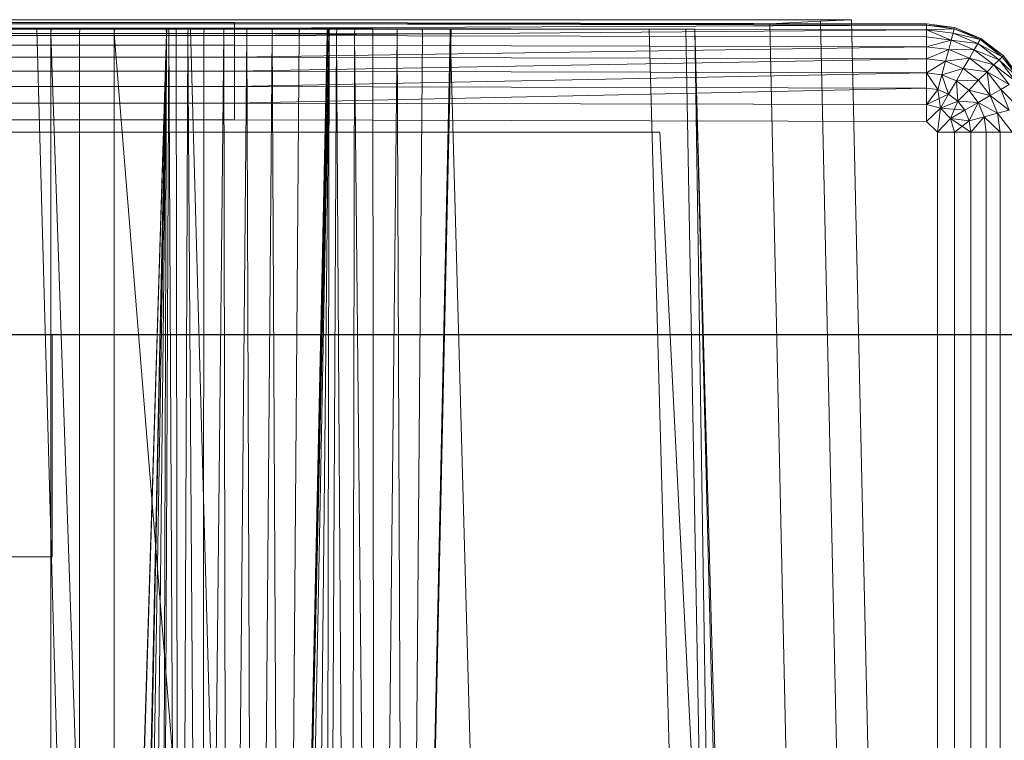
# Model space of a CAD drawing. Header units: metres. Extents: x 391.1 to 427.5, y 12.8 to 28.4.
# Tile 63 of 203: x 402.0938 to 402.2267, y 28.0234 to 28.1208. Entities that reach past the tile are written whole.
import ezdxf

# ---------------------------------------------------------------- set-up
doc = ezdxf.new("R2010")
doc.units = ezdxf.units.M
for name, color, linetype, lineweight in [('A-DETL-____-MBND', 7, 'Continuous', 18), ('A-WALL-____-MCUT', 7, 'Continuous', 25), ('A-WALL-____-OTLN', 7, 'Continuous', 25)]:
    doc.layers.add(name, color=color, linetype=linetype, lineweight=lineweight)

# ---------------------------------------------------------------- blocks, each defined once
blk = doc.blocks.new('Family - Evans PA-152638-02_FON_P0A')
at = {"layer": 'A-WALL-____-MCUT', "color": 253, "true_color": 0xaaaaaa}
blk.add_line((1.7984, 0.15), (0, 0.15), dxfattribs=at)
at = {"layer": 'A-WALL-____-OTLN', "color": 253, "true_color": 0xaaaaaa}
blk.add_line((1.7984, 0.15), (0, 0.15), dxfattribs=at)
blk = doc.blocks.new('Family - Inodor PA-152684-02_FON_P0A')
at = {"layer": 'A-DETL-____-MBND', "color": 253, "true_color": 0xaaaaaa}
for p, q in [((0.03874, 0.72747), (0.36709, 0.72747)), ((0.36709, 0.72747), (0.03874, 0.72747)), ((0.10805, 0.72711), (0.29485, 0.72711)), ((0.10805, 0.72711), (0.29485, 0.72711)), ((0.29485, 0.72711), (0.10805, 0.72691)), ((0.10805, 0.72691), (0.29485, 0.72711)), ((0.29485, 0.72711), (0.29485, 0.72691)), ((0.29485, 0.72711), (0.38826, 0.72691)), ((0.29485, 0.72711), (0.29485, 0.72691)), ((0.29485, 0.72711), (0.38826, 0.72691)), ((0.29485, 0.72711), (0.29485, 0.72691)), ((0.36709, 0.72747), (0.37392, 0.72747)), ((0.37392, 0.72747), (0.36709, 0.72747)), ((0.37392, 0.72725), (0.36709, 0.72691)), ((0.36709, 0.72691), (0.37392, 0.72725)), ((0.37814, 0.72747), (0.37392, 0.72725)), ((0.37392, 0.72725), (0.37814, 0.72747)), ((0.37392, 0.72747), (0.37814, 0.72747)), ((0.37814, 0.72747), (0.37392, 0.72747)), ((0.38104, 0.40776), (0.37392, 0.72725)), ((0.38104, 0.40776), (0.37392, 0.72725)), ((0.38526, 0.40793), (0.37814, 0.72747)), ((0.38526, 0.40793), (0.37814, 0.72747)), ((0.01465, 0.72691), (0.38826, 0.72691)), ((0.01465, 0.72691), (0.38826, 0.72691)), ((0.36709, 0.72691), (0.03874, 0.72691)), ((0.03874, 0.72691), (0.36709, 0.72691)), ((0.10805, 0.72691), (0.29485, 0.72691)), ((0.10805, 0.72691), (0.29485, 0.72691)), ((0.10805, 0.72691), (0.29485, 0.72691)), ((0.10805, 0.72631), (0.29485, 0.72631)), ((0.10805, 0.72631), (0.29485, 0.72631)), ((0.10805, 0.72631), (0.29485, 0.72631)), ((0.29485, 0.72631), (0.10805, 0.72534)), ((0.10805, 0.72534), (0.29485, 0.72631)), ((0.12028, 0.7262), (0.28568, 0.7262)), ((0.1359, 0.7262), (0.27007, 0.7262)), ((0.26951, 0.7262), (0.13591, 0.7262)), ((0.24439, 0.7262), (0.26816, 0.7262)), ((0.26816, 0.7262), (0.28224, 0.21652)), ((0.26816, 0.7262), (0.28891, 0.7262)), ((0.26951, 0.7262), (0.27006, 0.7262)), ((0.28568, 0.7262), (0.26951, 0.2042)), ((0.27003, 0.72561), (0.27006, 0.7262)), ((0.27006, 0.7262), (0.27003, 0.72561)), ((0.27007, 0.7262), (0.27003, 0.72561)), ((0.27007, 0.7262), (0.27003, 0.72561)), ((0.27394, 0.7262), (0.27006, 0.7262)), ((0.28563, 0.7262), (0.27007, 0.7262)), ((0.27394, 0.7262), (0.27392, 0.72561)), ((0.27394, 0.7262), (0.27392, 0.72561)), ((0.27859, 0.7262), (0.27394, 0.7262)), ((0.27859, 0.7262), (0.27859, 0.72561)), ((0.27861, 0.7262), (0.27859, 0.72561)), ((0.27861, 0.7262), (0.27859, 0.7262)), ((0.27859, 0.72561), (0.27859, 0.7262)), ((0.27862, 0.7262), (0.27859, 0.72561)), ((0.27859, 0.72561), (0.27861, 0.7262)), ((0.27862, 0.7262), (0.27859, 0.72561)), ((0.27862, 0.7262), (0.27861, 0.7262)), ((0.30752, 0.7262), (0.27862, 0.7262)), ((0.28563, 0.7262), (0.28565, 0.7256)), ((0.28568, 0.7262), (0.28563, 0.7262)), ((0.28565, 0.7256), (0.28563, 0.7262)), ((0.28568, 0.7262), (0.28565, 0.7256)), ((0.28568, 0.7262), (0.28565, 0.7256)), ((0.28568, 0.7262), (0.28565, 0.7256)), ((0.28568, 0.7262), (0.28565, 0.7256)), ((0.28599, 0.7262), (0.28568, 0.7262)), ((0.28599, 0.7262), (0.28596, 0.7256)), ((0.28599, 0.7262), (0.28596, 0.7256)), ((0.28697, 0.7262), (0.28599, 0.7262)), ((0.28697, 0.7262), (0.28694, 0.7256)), ((0.28697, 0.7262), (0.28694, 0.7256)), ((0.28856, 0.7262), (0.28697, 0.7262)), ((0.28856, 0.7262), (0.28854, 0.7256)), ((0.28856, 0.7262), (0.28854, 0.7256)), ((0.29073, 0.7262), (0.28856, 0.7262)), ((0.28891, 0.7262), (0.30299, 0.21652)), ((0.28891, 0.7262), (0.32395, 0.7262)), ((0.29073, 0.7262), (0.29071, 0.7256)), ((0.29073, 0.7262), (0.29071, 0.7256)), ((0.2934, 0.7262), (0.29073, 0.7262)), ((0.2934, 0.7262), (0.29339, 0.7256)), ((0.2934, 0.7262), (0.29339, 0.7256)), ((0.29339, 0.7256), (0.2934, 0.7262)), ((0.2934, 0.7262), (0.29339, 0.7256)), ((0.29649, 0.7262), (0.2934, 0.7262)), ((0.29485, 0.72691), (0.29485, 0.72631)), ((0.29485, 0.72691), (0.38826, 0.72671)), ((0.29485, 0.72691), (0.29485, 0.72631)), ((0.38826, 0.72691), (0.29485, 0.72691)), ((0.29485, 0.72691), (0.38826, 0.72671)), ((0.29485, 0.72691), (0.29485, 0.72631)), ((0.29485, 0.72691), (0.38826, 0.72691)), ((0.29485, 0.72691), (0.38826, 0.72671)), ((0.38826, 0.72671), (0.29485, 0.72631)), ((0.29485, 0.72631), (0.38826, 0.72671)), ((0.29485, 0.72631), (0.29485, 0.72534)), ((0.29485, 0.72631), (0.38826, 0.72611)), ((0.29485, 0.72631), (0.29485, 0.72534)), ((0.29485, 0.72631), (0.38826, 0.72611)), ((0.29485, 0.72631), (0.29485, 0.72534)), ((0.29485, 0.72631), (0.38826, 0.72611)), ((0.38826, 0.72611), (0.29485, 0.72534)), ((0.29485, 0.72534), (0.38826, 0.72611)), ((0.29649, 0.7262), (0.29649, 0.7256)), ((0.29649, 0.7262), (0.29649, 0.7256)), ((0.29649, 0.7262), (0.29649, 0.7262)), ((0.29649, 0.7256), (0.29649, 0.7262)), ((0.2965, 0.7262), (0.29649, 0.7256)), ((0.2965, 0.7262), (0.29649, 0.7262)), ((0.29649, 0.7256), (0.29649, 0.7262)), ((0.2965, 0.7262), (0.29649, 0.7256)), ((0.29992, 0.7262), (0.2965, 0.7262)), ((0.29992, 0.7262), (0.29992, 0.7256)), ((0.29992, 0.7262), (0.29992, 0.7256)), ((0.29992, 0.7262), (0.29992, 0.7262)), ((0.29992, 0.7256), (0.29992, 0.7262)), ((0.29993, 0.7262), (0.29992, 0.7256)), ((0.29993, 0.7262), (0.29992, 0.7262)), ((0.29992, 0.7256), (0.29992, 0.7262)), ((0.29993, 0.7262), (0.29992, 0.7256)), ((0.30358, 0.7262), (0.29993, 0.7262)), ((0.30749, 0.7262), (0.30135, 0.44571)), ((0.30358, 0.7262), (0.30358, 0.7256)), ((0.30359, 0.7262), (0.30358, 0.7256)), ((0.30359, 0.7262), (0.30358, 0.7262)), ((0.30358, 0.7256), (0.30358, 0.7262)), ((0.30359, 0.7262), (0.30358, 0.7256)), ((0.30735, 0.7262), (0.30359, 0.7262)), ((0.30739, 0.7262), (0.30735, 0.7256)), ((0.30735, 0.7262), (0.30735, 0.7256)), ((0.30736, 0.7262), (0.30735, 0.7256)), ((0.30736, 0.7262), (0.30735, 0.7262)), ((0.30735, 0.7256), (0.30735, 0.7262)), ((0.30737, 0.7262), (0.30735, 0.7256)), ((0.30735, 0.7256), (0.30736, 0.7262)), ((0.30739, 0.7262), (0.30735, 0.7256)), ((0.30735, 0.7256), (0.30737, 0.7262)), ((0.30737, 0.7262), (0.30736, 0.7262)), ((0.30739, 0.7262), (0.30737, 0.7262)), ((0.30749, 0.7262), (0.30739, 0.7262)), ((0.30752, 0.7262), (0.3076, 0.72555)), ((0.30763, 0.7262), (0.30752, 0.7262)), ((0.3076, 0.72555), (0.30752, 0.7262)), ((0.30763, 0.7262), (0.3076, 0.72555)), ((0.30763, 0.7262), (0.3076, 0.72555)), ((0.30863, 0.7262), (0.30763, 0.7262)), ((0.30863, 0.7262), (0.3086, 0.72555)), ((0.30863, 0.7262), (0.3086, 0.72555)), ((0.31107, 0.7262), (0.30863, 0.7262)), ((0.31107, 0.7262), (0.31105, 0.72555)), ((0.31107, 0.7262), (0.31105, 0.72555)), ((0.3135, 0.7262), (0.31107, 0.7262)), ((0.3135, 0.7262), (0.31349, 0.72555)), ((0.3135, 0.7262), (0.31349, 0.72555)), ((0.31677, 0.7262), (0.3135, 0.7262)), ((0.31677, 0.7262), (0.31677, 0.72555)), ((0.31677, 0.7262), (0.31677, 0.72555)), ((0.31677, 0.7262), (0.31677, 0.7262)), ((0.31677, 0.72555), (0.31677, 0.7262)), ((0.32018, 0.7262), (0.31677, 0.7262)), ((0.31677, 0.7262), (0.31677, 0.72555)), ((0.32408, 0.7262), (0.31794, 0.44566)), ((0.32018, 0.7262), (0.32019, 0.72555)), ((0.32019, 0.7262), (0.32018, 0.7262)), ((0.32019, 0.72555), (0.32018, 0.7262)), ((0.32019, 0.7262), (0.32019, 0.72555)), ((0.3202, 0.7262), (0.32019, 0.72555)), ((0.3202, 0.7262), (0.32019, 0.7262)), ((0.32019, 0.72555), (0.32019, 0.7262)), ((0.3202, 0.7262), (0.32019, 0.72555)), ((0.32394, 0.7262), (0.3202, 0.7262)), ((0.32394, 0.7262), (0.32395, 0.72555)), ((0.32395, 0.7262), (0.32394, 0.7262)), ((0.32395, 0.72555), (0.32394, 0.7262)), ((0.32395, 0.7262), (0.33803, 0.21652)), ((0.32395, 0.7262), (0.35083, 0.7262)), ((0.32397, 0.7262), (0.32395, 0.72555)), ((0.32395, 0.7262), (0.32395, 0.72555)), ((0.32396, 0.7262), (0.32395, 0.72555)), ((0.32396, 0.7262), (0.32395, 0.7262)), ((0.32395, 0.72555), (0.32395, 0.7262)), ((0.32397, 0.7262), (0.32395, 0.72555)), ((0.32395, 0.72555), (0.32396, 0.7262)), ((0.32397, 0.7262), (0.32396, 0.7262)), ((0.32408, 0.7262), (0.32397, 0.7262)), ((0.35083, 0.7262), (0.36491, 0.21652)), ((0.35083, 0.7262), (0.35578, 0.7262)), ((0.35578, 0.7262), (0.36491, 0.21652)), ((0.35578, 0.7262), (0.35697, 0.7262)), ((0.35697, 0.7262), (0.36491, 0.21652)), ((0.35697, 0.7262), (0.36986, 0.21652)), ((0.35697, 0.7262), (0.37104, 0.21652)), ((0.3742, 0.40749), (0.36709, 0.72691)), ((0.3742, 0.40749), (0.36709, 0.72691)), ((0.38826, 0.72691), (0.38826, 0.72671)), ((0.38826, 0.72691), (0.39205, 0.72641)), ((0.38826, 0.72691), (0.39205, 0.72641)), ((0.38826, 0.72691), (0.39205, 0.72641)), ((0.38826, 0.72691), (0.38826, 0.72671)), ((0.38826, 0.72691), (0.39205, 0.72641)), ((0.38826, 0.72691), (0.38826, 0.72671)), ((0.38826, 0.72671), (0.38826, 0.72611)), ((0.38826, 0.72671), (0.392, 0.72621)), ((0.38826, 0.72671), (0.38826, 0.72611)), ((0.39205, 0.72641), (0.38826, 0.72671)), ((0.38826, 0.72671), (0.392, 0.72621)), ((0.38826, 0.72671), (0.38826, 0.72611)), ((0.38826, 0.72671), (0.39205, 0.72641)), ((0.38826, 0.72671), (0.392, 0.72621)), ((0.392, 0.72621), (0.38826, 0.72611)), ((0.38826, 0.72611), (0.392, 0.72621)), ((0.38826, 0.72611), (0.38826, 0.72514)), ((0.38826, 0.72611), (0.39184, 0.72564)), ((0.38826, 0.72611), (0.38826, 0.72514)), ((0.38826, 0.72611), (0.39159, 0.7247)), ((0.38826, 0.72611), (0.38826, 0.72514)), ((0.38826, 0.72611), (0.39184, 0.72564)), ((0.38826, 0.72611), (0.39159, 0.7247)), ((0.38826, 0.72611), (0.39184, 0.72564)), ((0.392, 0.72621), (0.39184, 0.72564)), ((0.392, 0.72621), (0.39184, 0.72564)), ((0.39184, 0.72564), (0.392, 0.72621)), ((0.39205, 0.72641), (0.392, 0.72621)), ((0.39205, 0.72641), (0.392, 0.72621)), ((0.392, 0.72621), (0.39205, 0.72641)), ((0.392, 0.72621), (0.39548, 0.72477)), ((0.392, 0.72621), (0.39548, 0.72477)), ((0.392, 0.72621), (0.39558, 0.72494)), ((0.392, 0.72621), (0.39558, 0.72494)), ((0.392, 0.72621), (0.39548, 0.72477)), ((0.39205, 0.72641), (0.39558, 0.72494)), ((0.39205, 0.72641), (0.39558, 0.72494)), ((0.39205, 0.72641), (0.39558, 0.72494)), ((0.39205, 0.72641), (0.39558, 0.72494)), ((0.10805, 0.72534), (0.29485, 0.72534)), ((0.10805, 0.72534), (0.29485, 0.72534)), ((0.10805, 0.72534), (0.29485, 0.72534)), ((0.27003, 0.72561), (0.13594, 0.72561)), ((0.13594, 0.72561), (0.27003, 0.72561)), ((0.13594, 0.72561), (0.27003, 0.72561)), ((0.13594, 0.72561), (0.27003, 0.72561)), ((0.26951, 0.2042), (0.28565, 0.7256)), ((0.26951, 0.2042), (0.28565, 0.7256)), ((0.27003, 0.72561), (0.27003, 0.44571)), ((0.27003, 0.72561), (0.27392, 0.72561)), ((0.27003, 0.72561), (0.27003, 0.44571)), ((0.27392, 0.72561), (0.27003, 0.72561)), ((0.27003, 0.72561), (0.27003, 0.44571)), ((0.27003, 0.72561), (0.27965, 0.44571)), ((0.27003, 0.72561), (0.27003, 0.44571)), ((0.28565, 0.7256), (0.27003, 0.72561)), ((0.27003, 0.72561), (0.28565, 0.7256)), ((0.27003, 0.72561), (0.27965, 0.44571)), ((0.27003, 0.21593), (0.28565, 0.7256)), ((0.27003, 0.21593), (0.28565, 0.7256)), ((0.27392, 0.72561), (0.27392, 0.44571)), ((0.27392, 0.72561), (0.27859, 0.72561)), ((0.27392, 0.72561), (0.27392, 0.44571)), ((0.27859, 0.72561), (0.27392, 0.72561)), ((0.27859, 0.72561), (0.27859, 0.44571)), ((0.27859, 0.72561), (0.30126, 0.44572)), ((0.27859, 0.72561), (0.27859, 0.44571)), ((0.3076, 0.72555), (0.27859, 0.72561)), ((0.27859, 0.72561), (0.3076, 0.72555)), ((0.27859, 0.72561), (0.30126, 0.44572)), ((0.28565, 0.7256), (0.27965, 0.44571)), ((0.27965, 0.44571), (0.28565, 0.7256)), ((0.28565, 0.7256), (0.27965, 0.44571)), ((0.27965, 0.44571), (0.28565, 0.7256)), ((0.28565, 0.7256), (0.27996, 0.44571)), ((0.27996, 0.44571), (0.28565, 0.7256)), ((0.28565, 0.7256), (0.28094, 0.44571)), ((0.28094, 0.44571), (0.28565, 0.7256)), ((0.28565, 0.7256), (0.28254, 0.44571)), ((0.28254, 0.44571), (0.28565, 0.7256)), ((0.28565, 0.7256), (0.28471, 0.44571)), ((0.28471, 0.44571), (0.28565, 0.7256)), ((0.28471, 0.44571), (0.28596, 0.7256)), ((0.28471, 0.44571), (0.28596, 0.7256)), ((0.28565, 0.7256), (0.28596, 0.7256)), ((0.28596, 0.7256), (0.28565, 0.7256)), ((0.28596, 0.7256), (0.28739, 0.44571)), ((0.28596, 0.7256), (0.28694, 0.7256)), ((0.28596, 0.7256), (0.28739, 0.44571)), ((0.28694, 0.7256), (0.28596, 0.7256)), ((0.28694, 0.7256), (0.28739, 0.44571)), ((0.28694, 0.7256), (0.28854, 0.7256)), ((0.28694, 0.7256), (0.28739, 0.44571)), ((0.28854, 0.7256), (0.28694, 0.7256)), ((0.28854, 0.7256), (0.28739, 0.44571)), ((0.28739, 0.44571), (0.28854, 0.7256)), ((0.28854, 0.7256), (0.29049, 0.44571)), ((0.28854, 0.7256), (0.29071, 0.7256)), ((0.28854, 0.7256), (0.29049, 0.44571)), ((0.29071, 0.7256), (0.28854, 0.7256)), ((0.29071, 0.7256), (0.29049, 0.44571)), ((0.29049, 0.44571), (0.29071, 0.7256)), ((0.29049, 0.44571), (0.29339, 0.7256)), ((0.29049, 0.44571), (0.29339, 0.7256)), ((0.29071, 0.7256), (0.29339, 0.7256)), ((0.29339, 0.7256), (0.29071, 0.7256)), ((0.29339, 0.7256), (0.29392, 0.44571)), ((0.29339, 0.7256), (0.29649, 0.7256)), ((0.29339, 0.7256), (0.29392, 0.44571)), ((0.29649, 0.7256), (0.29339, 0.7256)), ((0.29649, 0.7256), (0.29392, 0.44571)), ((0.29392, 0.44571), (0.29649, 0.7256)), ((0.29485, 0.72534), (0.29485, 0.72402)), ((0.29485, 0.72534), (0.38826, 0.72514)), ((0.29485, 0.72534), (0.29485, 0.72402)), ((0.29485, 0.72534), (0.38826, 0.72514)), ((0.29485, 0.72534), (0.29485, 0.72402)), ((0.29485, 0.72534), (0.38826, 0.72514)), ((0.29649, 0.7256), (0.29758, 0.44571)), ((0.29992, 0.7256), (0.29649, 0.7256)), ((0.29649, 0.7256), (0.29992, 0.7256)), ((0.29649, 0.7256), (0.29758, 0.44571)), ((0.29992, 0.7256), (0.29758, 0.44571)), ((0.29758, 0.44571), (0.29992, 0.7256)), ((0.29992, 0.7256), (0.30135, 0.44571)), ((0.29992, 0.7256), (0.30358, 0.7256)), ((0.29992, 0.7256), (0.30135, 0.44571)), ((0.30358, 0.7256), (0.29992, 0.7256)), ((0.3076, 0.72555), (0.30126, 0.44572)), ((0.30126, 0.44572), (0.3076, 0.72555)), ((0.30358, 0.7256), (0.30135, 0.44571)), ((0.30135, 0.44571), (0.30358, 0.7256)), ((0.30135, 0.44571), (0.30735, 0.7256)), ((0.30135, 0.44571), (0.30735, 0.7256)), ((0.3076, 0.72555), (0.30226, 0.44566)), ((0.30226, 0.44566), (0.3076, 0.72555)), ((0.30358, 0.7256), (0.30735, 0.7256)), ((0.30735, 0.7256), (0.30358, 0.7256)), ((0.3076, 0.72555), (0.30471, 0.44566)), ((0.30471, 0.44566), (0.3076, 0.72555)), ((0.3076, 0.72555), (0.30715, 0.44566)), ((0.30715, 0.44566), (0.3076, 0.72555)), ((0.30715, 0.44566), (0.3086, 0.72555)), ((0.30715, 0.44566), (0.3086, 0.72555)), ((0.3076, 0.72555), (0.3086, 0.72555)), ((0.3086, 0.72555), (0.3076, 0.72555)), ((0.3086, 0.72555), (0.31043, 0.44566)), ((0.3086, 0.72555), (0.31105, 0.72555)), ((0.3086, 0.72555), (0.31043, 0.44566)), ((0.31105, 0.72555), (0.3086, 0.72555)), ((0.31105, 0.72555), (0.31043, 0.44566)), ((0.31043, 0.44566), (0.31105, 0.72555)), ((0.31105, 0.72555), (0.31384, 0.44566)), ((0.31105, 0.72555), (0.31349, 0.72555)), ((0.31105, 0.72555), (0.31384, 0.44566)), ((0.31349, 0.72555), (0.31105, 0.72555)), ((0.31349, 0.72555), (0.31384, 0.44566)), ((0.31349, 0.72555), (0.31677, 0.72555)), ((0.31349, 0.72555), (0.31384, 0.44566)), ((0.31677, 0.72555), (0.31349, 0.72555)), ((0.31677, 0.72555), (0.31384, 0.44566)), ((0.31384, 0.44566), (0.31677, 0.72555)), ((0.31677, 0.72555), (0.31794, 0.44566)), ((0.32019, 0.72555), (0.31677, 0.72555)), ((0.31677, 0.72555), (0.32019, 0.72555)), ((0.31677, 0.72555), (0.31794, 0.44566)), ((0.32019, 0.72555), (0.31794, 0.44566)), ((0.31794, 0.44566), (0.32019, 0.72555)), ((0.31794, 0.44566), (0.32395, 0.72555)), ((0.31794, 0.44566), (0.32395, 0.72555)), ((0.32019, 0.72555), (0.32395, 0.72555)), ((0.32395, 0.72555), (0.32019, 0.72555)), ((0.38826, 0.72514), (0.38826, 0.72382)), ((0.39159, 0.7247), (0.38826, 0.72514)), ((0.38826, 0.72514), (0.38826, 0.72382)), ((0.39159, 0.7247), (0.38826, 0.72514)), ((0.38826, 0.72514), (0.39159, 0.7247)), ((0.38826, 0.72514), (0.38826, 0.72382)), ((0.39159, 0.7247), (0.38826, 0.72382)), ((0.38826, 0.72382), (0.39159, 0.7247)), ((0.39159, 0.7247), (0.39125, 0.72342)), ((0.39159, 0.7247), (0.39125, 0.72342)), ((0.39125, 0.72342), (0.39159, 0.7247)), ((0.39184, 0.72564), (0.39159, 0.7247)), ((0.39184, 0.72564), (0.39159, 0.7247)), ((0.39159, 0.7247), (0.39184, 0.72564)), ((0.39159, 0.7247), (0.3947, 0.72341)), ((0.39159, 0.7247), (0.3947, 0.72341)), ((0.39159, 0.7247), (0.39518, 0.72425)), ((0.39159, 0.7247), (0.39518, 0.72425)), ((0.39159, 0.7247), (0.3947, 0.72341)), ((0.39184, 0.72564), (0.39518, 0.72425)), ((0.39184, 0.72564), (0.39518, 0.72425)), ((0.39184, 0.72564), (0.39548, 0.72477)), ((0.39184, 0.72564), (0.39548, 0.72477)), ((0.39184, 0.72564), (0.39518, 0.72425)), ((0.39548, 0.72477), (0.39518, 0.72425)), ((0.39548, 0.72477), (0.39518, 0.72425)), ((0.39518, 0.72425), (0.39548, 0.72477)), ((0.39558, 0.72494), (0.39548, 0.72477)), ((0.39558, 0.72494), (0.39548, 0.72477)), ((0.39548, 0.72477), (0.39558, 0.72494)), ((0.39548, 0.72477), (0.39847, 0.72247)), ((0.39548, 0.72477), (0.39847, 0.72247)), ((0.39548, 0.72477), (0.39862, 0.72262)), ((0.39548, 0.72477), (0.39862, 0.72262)), ((0.39548, 0.72477), (0.39847, 0.72247)), ((0.39558, 0.72494), (0.39862, 0.72262)), ((0.39558, 0.72494), (0.39862, 0.72262)), ((0.39558, 0.72494), (0.39862, 0.72262)), ((0.39558, 0.72494), (0.39862, 0.72262)), ((0.10805, 0.72402), (0.29485, 0.72402)), ((0.10805, 0.72402), (0.29485, 0.72402)), ((0.10805, 0.72402), (0.29485, 0.72402)), ((0.29485, 0.72402), (0.38826, 0.72382)), ((0.29485, 0.72402), (0.29485, 0.72239)), ((0.29485, 0.72402), (0.38826, 0.72382)), ((0.29485, 0.72402), (0.38826, 0.72382)), ((0.29485, 0.72402), (0.29485, 0.72239)), ((0.38826, 0.72382), (0.29485, 0.72239)), ((0.29485, 0.72239), (0.38826, 0.72382)), ((0.38826, 0.72382), (0.38826, 0.72219)), ((0.38826, 0.72382), (0.39125, 0.72342)), ((0.38826, 0.72382), (0.38826, 0.72219)), ((0.38826, 0.72382), (0.39125, 0.72342)), ((0.38826, 0.72382), (0.38826, 0.72219)), ((0.38826, 0.72382), (0.39125, 0.72342)), ((0.39125, 0.72342), (0.38826, 0.72219)), ((0.38826, 0.72219), (0.39125, 0.72342)), ((0.39125, 0.72342), (0.39083, 0.72185)), ((0.39125, 0.72342), (0.39083, 0.72185)), ((0.39083, 0.72185), (0.39125, 0.72342)), ((0.39125, 0.72342), (0.39404, 0.72227)), ((0.39125, 0.72342), (0.39404, 0.72227)), ((0.39125, 0.72342), (0.3947, 0.72341)), ((0.39125, 0.72342), (0.3947, 0.72341)), ((0.39125, 0.72342), (0.39404, 0.72227)), ((0.3947, 0.72341), (0.39404, 0.72227)), ((0.3947, 0.72341), (0.39404, 0.72227)), ((0.39404, 0.72227), (0.3947, 0.72341)), ((0.39518, 0.72425), (0.3947, 0.72341)), ((0.39518, 0.72425), (0.3947, 0.72341)), ((0.3947, 0.72341), (0.39518, 0.72425)), ((0.3947, 0.72341), (0.39736, 0.72136)), ((0.3947, 0.72341), (0.39736, 0.72136)), ((0.3947, 0.72341), (0.39805, 0.72205)), ((0.3947, 0.72341), (0.39805, 0.72205)), ((0.3947, 0.72341), (0.39736, 0.72136)), ((0.39518, 0.72425), (0.39805, 0.72205)), ((0.39518, 0.72425), (0.39805, 0.72205)), ((0.39518, 0.72425), (0.39847, 0.72247)), ((0.39518, 0.72425), (0.39847, 0.72247)), ((0.39518, 0.72425), (0.39805, 0.72205)), ((0.10805, 0.72239), (0.29485, 0.72239)), ((0.10805, 0.72239), (0.29485, 0.72239)), ((0.10805, 0.72239), (0.29485, 0.72239)), ((0.29485, 0.72239), (0.38826, 0.72219)), ((0.29485, 0.72239), (0.29485, 0.72051)), ((0.29485, 0.72239), (0.38826, 0.72219)), ((0.29485, 0.72239), (0.29485, 0.72051)), ((0.29485, 0.72239), (0.38826, 0.72219)), ((0.38826, 0.72219), (0.29485, 0.72051)), ((0.29485, 0.72051), (0.38826, 0.72219)), ((0.38826, 0.72219), (0.38826, 0.72031)), ((0.38826, 0.72219), (0.39083, 0.72185)), ((0.38826, 0.72219), (0.38826, 0.72031)), ((0.38826, 0.72219), (0.39083, 0.72185)), ((0.38826, 0.72219), (0.38826, 0.72031)), ((0.38826, 0.72219), (0.39083, 0.72185)), ((0.39083, 0.72185), (0.38826, 0.72031)), ((0.38826, 0.72031), (0.39083, 0.72185)), ((0.39083, 0.72185), (0.39034, 0.72003)), ((0.39083, 0.72185), (0.39034, 0.72003)), ((0.39034, 0.72003), (0.39083, 0.72185)), ((0.39083, 0.72185), (0.39404, 0.72227)), ((0.39083, 0.72185), (0.39404, 0.72227)), ((0.39083, 0.72185), (0.39322, 0.72086)), ((0.39083, 0.72185), (0.39322, 0.72086)), ((0.39083, 0.72185), (0.39322, 0.72086)), ((0.39404, 0.72227), (0.39322, 0.72086)), ((0.39404, 0.72227), (0.39322, 0.72086)), ((0.39322, 0.72086), (0.39404, 0.72227)), ((0.39404, 0.72227), (0.39643, 0.72043)), ((0.39404, 0.72227), (0.39643, 0.72043)), ((0.39404, 0.72227), (0.39736, 0.72136)), ((0.39404, 0.72227), (0.39736, 0.72136)), ((0.39404, 0.72227), (0.39643, 0.72043)), ((0.39805, 0.72205), (0.39736, 0.72136)), ((0.39805, 0.72205), (0.39736, 0.72136)), ((0.39736, 0.72136), (0.39805, 0.72205)), ((0.39847, 0.72247), (0.39805, 0.72205)), ((0.39847, 0.72247), (0.39805, 0.72205)), ((0.39805, 0.72205), (0.39847, 0.72247)), ((0.39805, 0.72205), (0.40025, 0.71918)), ((0.39805, 0.72205), (0.40025, 0.71918)), ((0.39805, 0.72205), (0.40077, 0.71948)), ((0.39805, 0.72205), (0.40077, 0.71948)), ((0.39805, 0.72205), (0.40025, 0.71918)), ((0.39862, 0.72262), (0.39847, 0.72247)), ((0.39862, 0.72262), (0.39847, 0.72247)), ((0.39847, 0.72247), (0.39862, 0.72262)), ((0.39847, 0.72247), (0.40077, 0.71948)), ((0.39847, 0.72247), (0.40077, 0.71948)), ((0.39847, 0.72247), (0.40077, 0.71948)), ((0.39862, 0.72262), (0.40094, 0.71958)), ((0.39862, 0.72262), (0.40094, 0.71958)), ((0.39862, 0.72262), (0.40094, 0.71958)), ((0.39862, 0.72262), (0.40077, 0.71948)), ((0.39862, 0.72262), (0.40094, 0.71958)), ((0.39862, 0.72262), (0.40077, 0.71948)), ((0.10805, 0.72051), (0.29485, 0.72051)), ((0.10805, 0.72051), (0.29485, 0.72051)), ((0.10805, 0.72051), (0.29485, 0.72051)), ((0.29485, 0.72051), (0.38826, 0.72031)), ((0.29485, 0.72051), (0.29485, 0.71843)), ((0.29485, 0.72051), (0.38826, 0.72031)), ((0.29485, 0.72051), (0.29485, 0.71843)), ((0.29485, 0.72051), (0.38826, 0.72031)), ((0.39034, 0.72003), (0.39322, 0.72086)), ((0.39034, 0.72003), (0.39322, 0.72086)), ((0.39322, 0.72086), (0.39228, 0.71923)), ((0.39322, 0.72086), (0.39228, 0.71923)), ((0.39228, 0.71923), (0.39322, 0.72086)), ((0.39322, 0.72086), (0.39528, 0.71928)), ((0.39322, 0.72086), (0.39528, 0.71928)), ((0.39322, 0.72086), (0.39643, 0.72043)), ((0.39322, 0.72086), (0.39643, 0.72043)), ((0.39322, 0.72086), (0.39528, 0.71928)), ((0.39643, 0.72043), (0.39528, 0.71928)), ((0.39643, 0.72043), (0.39528, 0.71928)), ((0.39528, 0.71928), (0.39643, 0.72043)), ((0.39736, 0.72136), (0.39643, 0.72043)), ((0.39736, 0.72136), (0.39643, 0.72043)), ((0.39643, 0.72043), (0.39736, 0.72136)), ((0.39643, 0.72043), (0.39827, 0.71804)), ((0.39643, 0.72043), (0.39686, 0.71722)), ((0.39643, 0.72043), (0.39827, 0.71804)), ((0.39643, 0.72043), (0.39686, 0.71722)), ((0.39643, 0.72043), (0.39941, 0.7187)), ((0.39643, 0.72043), (0.39941, 0.7187)), ((0.39643, 0.72043), (0.39827, 0.71804)), ((0.39736, 0.72136), (0.39941, 0.7187)), ((0.39736, 0.72136), (0.39941, 0.7187)), ((0.39736, 0.72136), (0.40025, 0.71918)), ((0.39736, 0.72136), (0.40025, 0.71918)), ((0.39736, 0.72136), (0.39941, 0.7187)), ((0.38826, 0.72031), (0.29485, 0.71843)), ((0.29485, 0.71843), (0.38826, 0.72031)), ((0.38826, 0.72031), (0.38826, 0.71823)), ((0.38826, 0.72031), (0.39034, 0.72003)), ((0.38826, 0.72031), (0.38826, 0.71823)), ((0.38826, 0.72031), (0.3898, 0.71802)), ((0.38826, 0.72031), (0.38826, 0.71823)), ((0.38826, 0.72031), (0.39034, 0.72003)), ((0.38826, 0.72031), (0.3898, 0.71802)), ((0.38826, 0.72031), (0.39034, 0.72003)), ((0.39034, 0.72003), (0.3898, 0.71802)), ((0.39034, 0.72003), (0.3898, 0.71802)), ((0.3898, 0.71802), (0.39034, 0.72003)), ((0.39034, 0.72003), (0.39228, 0.71923)), ((0.39034, 0.72003), (0.39124, 0.71743)), ((0.39034, 0.72003), (0.39228, 0.71923)), ((0.39034, 0.72003), (0.39124, 0.71743)), ((0.39034, 0.72003), (0.39228, 0.71923)), ((0.39228, 0.71923), (0.39124, 0.71743)), ((0.39228, 0.71923), (0.39124, 0.71743)), ((0.39124, 0.71743), (0.39228, 0.71923)), ((0.39228, 0.71923), (0.39528, 0.71928)), ((0.39228, 0.71923), (0.39528, 0.71928)), ((0.39228, 0.71923), (0.39395, 0.71795)), ((0.39228, 0.71923), (0.39248, 0.71648)), ((0.39228, 0.71923), (0.39395, 0.71795)), ((0.39228, 0.71923), (0.39248, 0.71648)), ((0.39228, 0.71923), (0.39395, 0.71795)), ((0.39528, 0.71928), (0.39395, 0.71795)), ((0.39528, 0.71928), (0.39395, 0.71795)), ((0.39395, 0.71795), (0.39528, 0.71928)), ((0.39528, 0.71928), (0.39686, 0.71722)), ((0.39528, 0.71928), (0.39686, 0.71722)), ((0.39528, 0.71928), (0.39686, 0.71722)), ((0.10805, 0.71843), (0.29485, 0.71843)), ((0.10805, 0.71843), (0.29485, 0.71843)), ((0.10805, 0.71843), (0.29485, 0.71843)), ((0.29485, 0.71843), (0.38826, 0.71823)), ((0.29485, 0.71843), (0.29485, 0.71621)), ((0.29485, 0.71843), (0.38826, 0.71823)), ((0.29485, 0.71843), (0.29485, 0.71621)), ((0.29485, 0.71843), (0.38826, 0.71823)), ((0.38826, 0.71823), (0.29485, 0.71621)), ((0.29485, 0.71621), (0.38826, 0.71823)), ((0.38826, 0.71823), (0.38826, 0.71601)), ((0.3898, 0.71802), (0.38826, 0.71823)), ((0.38826, 0.71823), (0.38826, 0.71601)), ((0.3898, 0.71802), (0.38826, 0.71823)), ((0.38826, 0.71823), (0.3898, 0.71802)), ((0.38826, 0.71823), (0.38826, 0.71601)), ((0.3898, 0.71802), (0.38826, 0.71601)), ((0.3898, 0.71802), (0.38826, 0.71601)), ((0.38826, 0.71601), (0.3898, 0.71802)), ((0.3898, 0.71802), (0.39013, 0.71551)), ((0.3898, 0.71802), (0.39124, 0.71743)), ((0.3898, 0.71802), (0.39124, 0.71743)), ((0.3898, 0.71802), (0.39124, 0.71743)), ((0.39395, 0.71795), (0.39248, 0.71648)), ((0.39395, 0.71795), (0.39248, 0.71648)), ((0.39248, 0.71648), (0.39395, 0.71795)), ((0.39395, 0.71795), (0.39523, 0.71628)), ((0.39395, 0.71795), (0.39523, 0.71628)), ((0.39395, 0.71795), (0.39686, 0.71722)), ((0.39395, 0.71795), (0.39523, 0.71628)), ((0.39395, 0.71795), (0.39686, 0.71722)), ((0.39827, 0.71804), (0.39686, 0.71722)), ((0.39827, 0.71804), (0.39686, 0.71722)), ((0.39686, 0.71722), (0.39827, 0.71804)), ((0.39941, 0.7187), (0.39827, 0.71804)), ((0.39941, 0.7187), (0.39827, 0.71804)), ((0.39827, 0.71804), (0.39941, 0.7187)), ((0.39827, 0.71804), (0.39942, 0.71525)), ((0.39827, 0.71804), (0.39942, 0.71525)), ((0.39827, 0.71804), (0.4007, 0.71559)), ((0.39827, 0.71804), (0.4007, 0.71559)), ((0.39827, 0.71804), (0.39942, 0.71525)), ((0.38826, 0.71601), (0.39124, 0.71743)), ((0.38826, 0.71601), (0.39124, 0.71743)), ((0.39124, 0.71743), (0.39013, 0.71551)), ((0.39124, 0.71743), (0.39013, 0.71551)), ((0.39013, 0.71551), (0.39124, 0.71743)), ((0.39248, 0.71648), (0.39013, 0.71551)), ((0.39013, 0.71551), (0.39248, 0.71648)), ((0.39013, 0.71551), (0.39248, 0.71648)), ((0.39124, 0.71743), (0.39248, 0.71648)), ((0.39124, 0.71743), (0.39248, 0.71648)), ((0.39124, 0.71743), (0.39248, 0.71648)), ((0.39248, 0.71648), (0.39151, 0.71413)), ((0.39248, 0.71648), (0.39343, 0.71524)), ((0.39248, 0.71648), (0.39343, 0.71524)), ((0.39248, 0.71648), (0.39523, 0.71628)), ((0.39248, 0.71648), (0.39343, 0.71524)), ((0.39248, 0.71648), (0.39523, 0.71628)), ((0.39686, 0.71722), (0.39523, 0.71628)), ((0.39686, 0.71722), (0.39523, 0.71628)), ((0.39523, 0.71628), (0.39686, 0.71722)), ((0.39686, 0.71722), (0.39785, 0.71483)), ((0.39686, 0.71722), (0.39785, 0.71483)), ((0.39686, 0.71722), (0.39942, 0.71525)), ((0.39686, 0.71722), (0.39785, 0.71483)), ((0.39686, 0.71722), (0.39942, 0.71525)), ((0.10805, 0.71621), (0.29485, 0.71621)), ((0.10805, 0.71621), (0.29485, 0.71621)), ((0.10805, 0.71621), (0.29485, 0.71621)), ((0.29485, 0.71621), (0.38826, 0.71601)), ((0.29485, 0.71621), (0.29485, 0.71393)), ((0.29485, 0.71621), (0.38826, 0.71601)), ((0.29485, 0.71621), (0.29485, 0.71393)), ((0.29485, 0.71621), (0.38826, 0.71601)), ((0.38826, 0.71601), (0.38826, 0.71373)), ((0.38826, 0.71601), (0.39013, 0.71551)), ((0.38826, 0.71601), (0.38826, 0.71373)), ((0.38826, 0.71373), (0.38826, 0.71601)), ((0.38826, 0.71601), (0.39013, 0.71551)), ((0.38826, 0.71601), (0.39013, 0.71551)), ((0.39013, 0.71551), (0.38826, 0.71373)), ((0.38826, 0.71373), (0.39013, 0.71551)), ((0.38826, 0.71373), (0.39013, 0.71551)), ((0.39013, 0.71551), (0.38973, 0.71226)), ((0.38973, 0.71226), (0.39013, 0.71551)), ((0.39013, 0.71551), (0.39151, 0.71413)), ((0.39013, 0.71551), (0.39151, 0.71413)), ((0.39013, 0.71551), (0.39343, 0.71524)), ((0.39013, 0.71551), (0.39151, 0.71413)), ((0.39013, 0.71551), (0.39343, 0.71524)), ((0.39343, 0.71524), (0.39151, 0.71413)), ((0.39343, 0.71524), (0.39151, 0.71413)), ((0.39151, 0.71413), (0.39343, 0.71524)), ((0.39523, 0.71628), (0.39343, 0.71524)), ((0.39523, 0.71628), (0.39343, 0.71524)), ((0.39343, 0.71524), (0.39523, 0.71628)), ((0.39343, 0.71524), (0.39402, 0.7138)), ((0.39343, 0.71524), (0.39402, 0.7138)), ((0.39343, 0.71524), (0.39402, 0.7138)), ((0.39523, 0.71628), (0.39402, 0.7138)), ((0.39402, 0.7138), (0.39523, 0.71628)), ((0.39523, 0.71628), (0.39603, 0.71434)), ((0.39523, 0.71628), (0.39603, 0.71434)), ((0.39523, 0.71628), (0.39785, 0.71483)), ((0.39523, 0.71628), (0.39603, 0.71434)), ((0.39523, 0.71628), (0.39785, 0.71483)), ((0.39942, 0.71525), (0.39785, 0.71483)), ((0.39942, 0.71525), (0.39785, 0.71483)), ((0.39785, 0.71483), (0.39942, 0.71525)), ((0.10805, 0.71393), (0.29485, 0.71393)), ((0.10805, 0.71393), (0.29485, 0.71393)), ((0.10805, 0.71393), (0.29485, 0.71393)), ((0.29485, 0.71393), (0.38826, 0.71373)), ((0.29485, 0.71393), (0.38826, 0.71373)), ((0.29485, 0.71393), (0.38826, 0.71373)), ((0.39151, 0.71413), (0.38973, 0.71226)), ((0.38973, 0.71226), (0.39151, 0.71413)), ((0.38973, 0.71226), (0.39151, 0.71413)), ((0.39151, 0.71413), (0.39201, 0.71226)), ((0.39151, 0.71413), (0.39402, 0.7138)), ((0.39151, 0.71413), (0.39201, 0.71226)), ((0.39151, 0.71413), (0.39402, 0.7138)), ((0.39151, 0.71413), (0.39423, 0.71226)), ((0.39151, 0.71413), (0.39201, 0.71226)), ((0.39151, 0.71413), (0.39402, 0.7138)), ((0.39151, 0.71413), (0.39423, 0.71226)), ((0.39402, 0.7138), (0.39201, 0.71226)), ((0.39402, 0.7138), (0.39603, 0.71434)), ((0.39402, 0.7138), (0.39603, 0.71434)), ((0.39402, 0.7138), (0.39603, 0.71434)), ((0.39402, 0.7138), (0.39423, 0.71226)), ((0.39402, 0.7138), (0.39423, 0.71226)), ((0.39402, 0.7138), (0.39423, 0.71226)), ((0.39603, 0.71434), (0.39423, 0.71226)), ((0.39423, 0.71226), (0.39603, 0.71434)), ((0.39785, 0.71483), (0.39603, 0.71434)), ((0.39785, 0.71483), (0.39603, 0.71434)), ((0.39603, 0.71434), (0.39785, 0.71483)), ((0.39603, 0.71434), (0.39631, 0.71226)), ((0.39603, 0.71434), (0.39631, 0.71226)), ((0.39603, 0.71434), (0.39819, 0.71226)), ((0.39603, 0.71434), (0.39631, 0.71226)), ((0.39603, 0.71434), (0.39819, 0.71226)), ((0.39785, 0.71483), (0.39819, 0.71226)), ((0.39785, 0.71483), (0.39819, 0.71226)), ((0.39785, 0.71483), (0.39982, 0.71226)), ((0.39785, 0.71483), (0.39819, 0.71226)), ((0.39785, 0.71483), (0.39982, 0.71226)), ((0.38826, 0.71373), (0.38973, 0.71226)), ((0.38826, 0.71373), (0.38973, 0.71226)), ((0.38826, 0.71373), (0.38973, 0.71226)), ((0.35226, 0.71226), (0.04887, 0.71226)), ((0.35226, 0.71226), (0.04887, 0.71226)), ((0.3592, 0.57586), (0.35226, 0.71226)), ((0.35226, 0.71226), (0.36063, 0.54781)), ((0.38973, 0.71226), (0.38973, 0.57723)), ((0.38973, 0.71226), (0.39201, 0.71226)), ((0.38973, 0.71226), (0.38973, 0.57723)), ((0.38973, 0.71226), (0.39201, 0.71226)), ((0.38973, 0.71226), (0.38973, 0.57723)), ((0.38973, 0.71226), (0.39201, 0.71226)), ((0.39201, 0.71226), (0.39201, 0.57723)), ((0.39201, 0.71226), (0.39423, 0.71226)), ((0.39201, 0.71226), (0.39201, 0.57723)), ((0.39423, 0.71226), (0.39201, 0.71226)), ((0.39201, 0.71226), (0.39423, 0.71226)), ((0.39201, 0.71226), (0.39201, 0.57723)), ((0.39423, 0.71226), (0.39423, 0.57723)), ((0.39423, 0.71226), (0.39631, 0.71226)), ((0.39423, 0.71226), (0.39423, 0.57723)), ((0.39423, 0.71226), (0.39631, 0.71226)), ((0.39423, 0.71226), (0.39423, 0.57723)), ((0.39423, 0.71226), (0.39631, 0.71226)), ((0.39631, 0.71226), (0.39631, 0.57723)), ((0.39819, 0.71226), (0.39631, 0.71226)), ((0.39631, 0.71226), (0.39631, 0.57723)), ((0.39819, 0.71226), (0.39631, 0.71226)), ((0.39631, 0.71226), (0.39819, 0.71226)), ((0.39631, 0.71226), (0.39631, 0.57723)), ((0.39819, 0.71226), (0.39819, 0.57723)), ((0.39982, 0.71226), (0.39819, 0.71226)), ((0.39819, 0.71226), (0.39819, 0.57723)), ((0.39982, 0.71226), (0.39819, 0.71226)), ((0.39819, 0.71226), (0.39982, 0.71226)), ((0.39819, 0.71226), (0.39819, 0.57723))]:
    blk.add_line(p, q, dxfattribs=at)
blk = doc.blocks.new('LONDR55-XX_ZZ-ARQ-CAA-M3D-Londres55_ifc-1-02_FON_P0A')
at = {"layer": 'A-DETL-____-MBND', "color": 253, "lineweight": 18, "true_color": 0xaaaaaa}
blk.add_blockref('Family - Inodor PA-152684-02_FON_P0A', (401.82793, 27.39331), dxfattribs=at)
at = {"layer": 'A-WALL-____-OTLN', "color": 253, "lineweight": 18, "true_color": 0xaaaaaa, "rotation": 180}
blk.add_blockref('Family - Evans PA-152638-02_FON_P0A', (403.25714, 28.22825), dxfattribs=at)
blk = doc.blocks.new('ZYR_13_01 CON_AF_SAN_VERT - Water-689486-02_FON_P0A')
at = {"layer": 'A-DETL-____-MBND'}
for p, q in [((0.055, 0), (-0.055, 0)), ((0.055, 0), (-0.055, 0)), ((0.055, -0.03), (0.055, 0)), ((-0.055, -0.03), (0.055, -0.03)), ((-0.055, -0.03), (0.055, -0.03))]:
    blk.add_line(p, q, dxfattribs=at)

msp = doc.modelspace()

# ---------------------------------------------------------------- block references
at = {"lineweight": 5}
msp.add_blockref('LONDR55-XX_ZZ-ARQ-CAA-M3D-Londres55_ifc-1-02_FON_P0A', (0, 0), dxfattribs=at)
at = {"layer": 'A-DETL-____-MBND'}
msp.add_blockref('ZYR_13_01 CON_AF_SAN_VERT - Water-689486-02_FON_P0A', (402.04316, 28.07825), dxfattribs=at)

doc.saveas('drawing.dxf')
